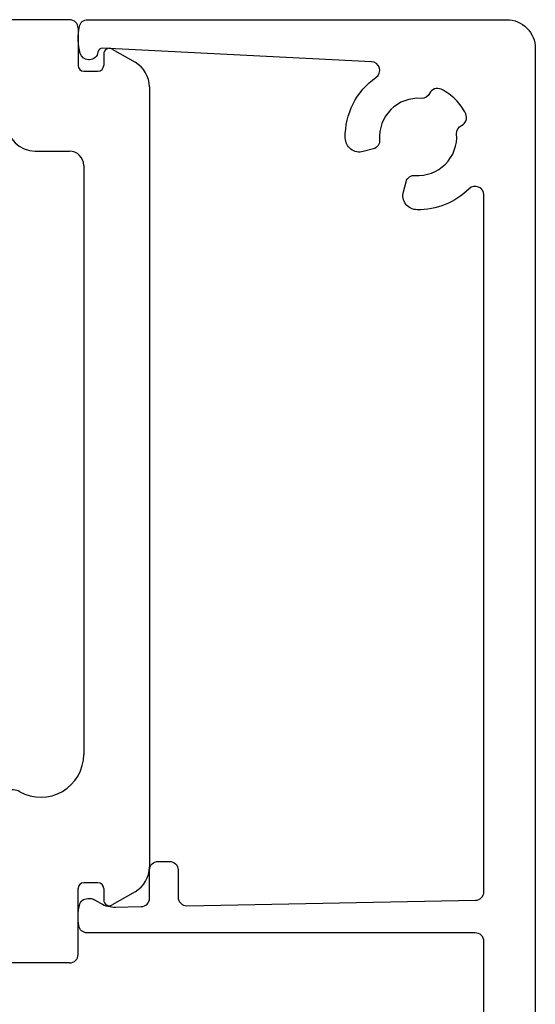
# Model space of a CAD drawing. Header units: millimetres. Extents: x -4223 to -3634, y -1019 to -603.
# Tile 26 of 26: x -3693 to -3675, y -675 to -641. Entities that reach past the tile are written whole.
import ezdxf

# ---------------------------------------------------------------- set-up
doc = ezdxf.new("R2010")
doc.units = ezdxf.units.MM
doc.layers.add('1', color=7, linetype='Continuous')

# ---------------------------------------------------------------- blocks, each defined once
blk = doc.blocks.new('59')
at = {"color": 245, "linetype": 'Continuous'}
for p, q in [((6303.641, -116.866), (6247.936, -116.866)), ((6303.941, -117.166), (6303.941, -118.466)), ((6304.836, -118.066), (6304.836, -118.466)), ((6305.136, -117.893), (6305.936, -118.355)), ((6304.141, -118.666), (6304.636, -118.666)), ((6306.436, -119.221), (6306.436, -146.511)), ((6302.441, -121.466), (6303.636, -121.466)), ((6304.136, -121.966), (6304.136, -142.573)), ((6304.636, -147.066), (6304.141, -147.066)), ((6303.941, -149.571), (6303.941, -147.266)), ((6304.836, -147.266), (6304.836, -147.666)), ((6305.936, -147.378), (6305.136, -147.839)), ((6303.641, -149.871), (6295.786, -149.871))]:
    blk.add_line(p, q, dxfattribs=at)
for centre, radius, start, end in [((6303.641, -117.166), 0.3, 0, 90), ((6305.036, -118.066), 0.2, 60, 180), ((6304.141, -118.466), 0.2, 180, 270), ((6304.636, -118.466), 0.2, 270, 0), ((6305.436, -119.221), 1, 0, 60), ((6302.441, -120.466), 1, 180, 270), ((6303.636, -121.966), 0.5, 0, 90), ((6302.636, -142.573), 1.5, 240.428, 0), ((6301.649, -144.313), 0.5, 60.428, 165), ((6305.436, -146.511), 1, 300, 0), ((6304.141, -147.266), 0.2, 90, 180), ((6304.636, -147.266), 0.2, 0, 90), ((6305.036, -147.666), 0.2, 180, 300), ((6303.641, -149.571), 0.3, 270, 0)]:
    blk.add_arc(centre, radius, start, end, dxfattribs=at)

msp = doc.modelspace()

# ---------------------------------------------------------------- linework, layer by layer
at = {"layer": '1', "color": 6, "linetype": 'Continuous'}
for points in [[(-3690.631, -642.125, -0.383949), (-3690.93, -642.393), (-3690.964, -642.393, -0.337755), (-3691.253, -642.173, -0.119378), (-3691.282, -641.232, -0.354702), (-3690.988, -640.993), (-3676.327, -640.993, -0.414214), (-3675.327, -641.993), (-3675.327, -704.993, -0.414214)], [(-3680.896, -643.009, 0.712997), (-3681.054, -642.464), (-3690.475, -641.99, 0.398424), (-3690.631, -642.125)], [(-3677.127, -689.662), (-3677.127, -673.243, 0.414214), (-3677.427, -672.943), (-3691.006, -672.943, -0.371616), (-3691.303, -672.688, -0.088974), (-3691.282, -671.982, -0.354702), (-3690.988, -671.743), (-3690.905, -671.743, -0.131652), (-3690.755, -671.784), (-3690.537, -671.909, 0.136547), (-3690.018, -672.043), (-3689.119, -672.026, 0.408592), (-3688.825, -671.726), (-3688.825, -670.743, -0.414214), (-3688.525, -670.443), (-3688.125, -670.443, -0.414214), (-3687.825, -670.743), (-3687.825, -671.695, 0.419857), (-3687.519, -671.995), (-3677.421, -671.801, 0.408592), (-3677.127, -671.501), (-3677.127, -647.124, 0.665455), (-3677.638, -646.91, -0.200959), (-3679.466, -647.643, -0.488365), (-3679.942, -647.014), (-3679.847, -646.661, -0.361621), (-3679.534, -646.439, 0.461264), (-3678.081, -644.987, -0.314885), (-3677.907, -644.69, 0.420527), (-3677.762, -644.287, 0.083784), (-3678.119, -643.785, 0.083784), (-3678.621, -643.428, 0.420527), (-3679.024, -643.573, -0.314885), (-3679.321, -643.748, 0.461264), (-3680.773, -645.2, -0.361621), (-3680.994, -645.513), (-3681.347, -645.608, -0.488365), (-3681.977, -645.133, -0.248009), (-3680.896, -643.009)]]:
    msp.add_lwpolyline(points, format="xyb", dxfattribs=at)

# ---------------------------------------------------------------- block references
msp.add_blockref('59', (-9995.265, -524.127))

doc.saveas('drawing.dxf')
